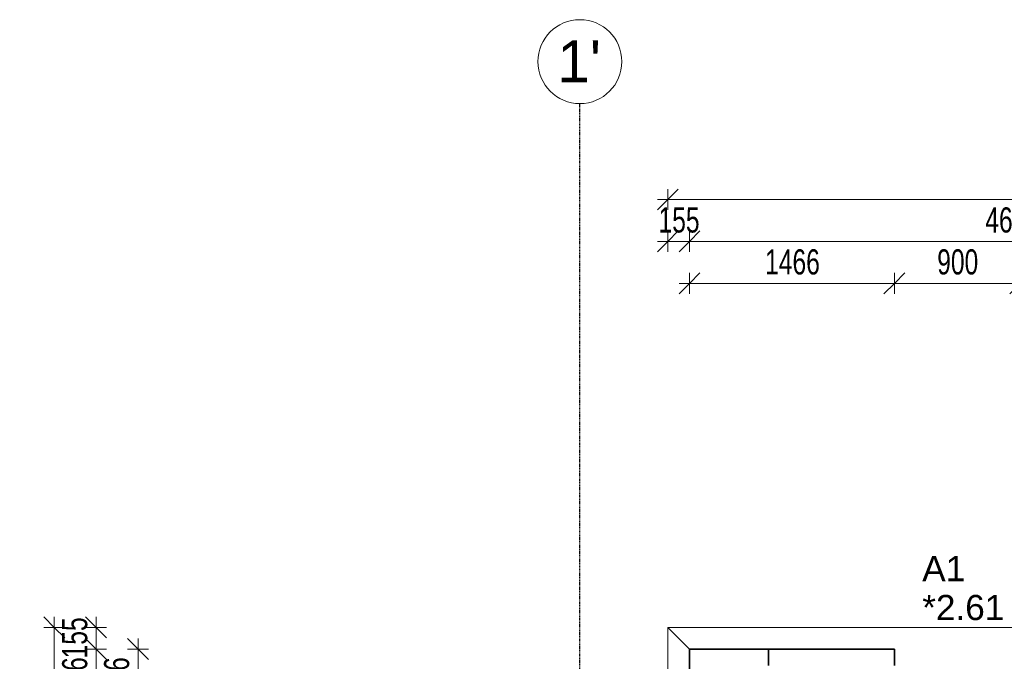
# Model space of a CAD drawing. Header units: millimetres. Extents: x -80560 to 110805, y -11020 to 52719.
# Tile 83 of 182: x 30887 to 37931, y 48128 to 52719. Entities that reach past the tile are written whole.
import ezdxf

# ---------------------------------------------------------------- set-up
doc = ezdxf.new("R2010")
doc.units = ezdxf.units.MM
doc.linetypes.add('CENTER2', pattern=[20, 8, -4, 4, -4])
doc.linetypes.add('DASHED2-1', pattern=[3, 2, -1])
for name, color, linetype, lineweight in [('A-ANNO-DIMS', 211, 'Continuous', 9), ('A-ANNO-DIMS-100', 211, 'Continuous', 9), ('A-FLOR-OVHD', 1, 'DASHED2-1', 18), ('A-GLAZ-IDEN', 152, 'Continuous', 18), ('A-WALL', 113, 'Continuous', 35), ('S-GRID', 1, 'Continuous', 9), ('S-GRID-IDEN', 1, 'Continuous', 9)]:
    doc.layers.add(name, color=color, linetype=linetype, lineweight=lineweight)
doc.styles.add('Arial', font='arial.ttf', dxfattribs={"height": 180})
doc.styles.add('Arial_5', font='arial.ttf', dxfattribs={"height": 300})
doc.styles.add('Arial_6', font='arial.ttf', dxfattribs={"width": 0.7, "height": 180})
doc.dimstyles.new('n3o_1_8', dxfattribs={"dimscale": 304.8, "dimtxt": 183.646692, "dimasz": 0.492126, "dimexe": 0.246063, "dimexo": 0.0625, "dimgap": 0.032808, "dimtad": 1, "dimdec": 0, "dimdsep": 46, "dimtxsty": 'Arial_6', "dimblk1": 'OBLIQUE', "dimblk2": 'OBLIQUE', "dimsah": 1, "dimcen": 0.09, "dimdle": 0.246063, "dimazin": 0, "dimtfac": 1, "dimtdec": 4, "dimtix": 1, "dimtmove": 0, "dimatfit": 3, "dimfxl": 0.246063, "dimfxlon": 1, "dimtvp": 1, "dimtolj": 1, "dimtzin": 0, "dimarcsym": 2})

# ---------------------------------------------------------------- blocks, each defined once
blk = doc.blocks.new('Basic Wall _ 41_WA_n3o_cladding_vertikaal_random_100mm_oorspronkelijk - ___-31301030-DO_02 tweede verdieping')
at = {"layer": 'A-WALL', "lineweight": 18}
for p, q in [((10784, 48216), (10629, 48371)), ((10629, 48371), (59321, 48371))]:
    blk.add_line(p, q, dxfattribs=at)
blk = doc.blocks.new('Basic Wall _ 41_WA_n3o_cladding_vertikaal_random_100mm_oorspronkelijk - ___-31301032-DO_02 tweede verdieping')
at = {"layer": 'A-WALL', "lineweight": 18}
for p, q in [((10629, 48371), (10784, 48216)), ((10629, 21879), (10629, 48371))]:
    blk.add_line(p, q, dxfattribs=at)
blk = doc.blocks.new('Grid - r_3_0mm-316018-DO_02 tweede verdieping')
at = {"layer": 'S-GRID-IDEN'}
blk.add_circle((0, 0), 3, dxfattribs=at)
blk = doc.blocks.new('DIMBLOCK3-DO_02 tweede verdieping')
at = {"layer": 'A-ANNO-DIMS-100'}
for p, q in [((31734.2, 48216), (31659.2, 48291)), ((31734.2, 48291), (31734.2, 47800)), ((31809.2, 48216), (31659.2, 48216)), ((31734.2, 48216), (31809.2, 48141)), ((31734.2, 48216), (31809.2, 48216)), ((31734.2, 47800), (31659.2, 47875)), ((31809.2, 47800), (31659.2, 47800)), ((31734.2, 47800), (31809.2, 47725)), ((31734.2, 47800), (31809.2, 47800))]:
    blk.add_line(p, q, dxfattribs=at)
at = {"layer": 'A-ANNO-DIMS-100', "color": 0, "insert": (31490.5, 47863.9), "char_height": 180, "width": 345.821, "attachment_point": 1, "rotation": 90, "line_spacing_factor": 0.941778, "style": 'Arial_6'}
blk.add_mtext('416', dxfattribs=at)
blk = doc.blocks.new('_Oblique')
at = {"color": 0, "linetype": 'ByBlock', "lineweight": -2}
blk.add_line((-0.5, -0.5), (0.5, 0.5), dxfattribs=at)
blk = doc.blocks.new('DIMBLOCK30-DO_02 tweede verdieping')
at = {"layer": 'A-ANNO-DIMS-100'}
for p, q in [((35678.8, 50832.7), (35753.8, 50907.7)), ((35678.8, 50757.7), (35678.8, 50907.7)), ((37144.8, 50832.7), (37219.8, 50907.7)), ((37144.8, 50757.7), (37144.8, 50907.7)), ((35603.8, 50832.7), (37144.8, 50832.7)), ((35678.8, 50832.7), (35603.8, 50757.7)), ((35678.8, 50832.7), (35678.8, 50757.7)), ((37144.8, 50832.7), (37069.8, 50757.7)), ((37144.8, 50832.7), (37144.8, 50757.7))]:
    blk.add_line(p, q, dxfattribs=at)
at = {"layer": 'A-ANNO-DIMS-100', "color": 0, "insert": (36219.7, 51076.4), "char_height": 180, "width": 461.094, "attachment_point": 1, "line_spacing_factor": 0.941778, "style": 'Arial_6'}
blk.add_mtext('1466', dxfattribs=at)
blk = doc.blocks.new('DIMBLOCK31-DO_02 tweede verdieping')
at = {"layer": 'A-ANNO-DIMS-100'}
for p, q in [((37144.8, 50832.7), (37219.8, 50907.7)), ((37144.8, 50757.7), (37144.8, 50907.7)), ((38044.8, 50832.7), (38119.8, 50907.7)), ((38044.8, 50757.7), (38044.8, 50907.7)), ((37144.8, 50832.7), (37069.8, 50757.7)), ((37144.8, 50832.7), (38044.8, 50832.7)), ((37144.8, 50832.7), (37144.8, 50757.7)), ((38044.8, 50832.7), (37969.8, 50757.7)), ((38044.8, 50832.7), (38044.8, 50757.7))]:
    blk.add_line(p, q, dxfattribs=at)
at = {"layer": 'A-ANNO-DIMS-100', "color": 0, "insert": (37450.7, 51076.4), "char_height": 180, "width": 345.821, "attachment_point": 1, "line_spacing_factor": 0.941778, "style": 'Arial_6'}
blk.add_mtext('900', dxfattribs=at)
blk = doc.blocks.new('DIMBLOCK136-DO_02 tweede verdieping')
at = {"layer": 'A-ANNO-DIMS-100'}
for p, q in [((35523.8, 51132.7), (35598.8, 51207.7)), ((35523.8, 51057.7), (35523.8, 51207.7)), ((35678.8, 51132.7), (35753.8, 51207.7)), ((35678.8, 51057.7), (35678.8, 51207.7)), ((35448.8, 51132.7), (35678.8, 51132.7)), ((35523.8, 51132.7), (35448.8, 51057.7)), ((35523.8, 51132.7), (35523.8, 51057.7)), ((35678.8, 51132.7), (35603.8, 51057.7)), ((35678.8, 51132.7), (35678.8, 51057.7))]:
    blk.add_line(p, q, dxfattribs=at)
at = {"layer": 'A-ANNO-DIMS-100', "color": 0, "insert": (35457.2, 51376.4), "char_height": 180, "width": 345.821, "attachment_point": 1, "line_spacing_factor": 0.941778, "style": 'Arial_6'}
blk.add_mtext('155', dxfattribs=at)
blk = doc.blocks.new('DIMBLOCK137-DO_02 tweede verdieping')
at = {"layer": 'A-ANNO-DIMS-100'}
for p, q in [((35678.8, 51132.7), (35753.8, 51207.7)), ((35678.8, 51057.7), (35678.8, 51207.7)), ((40294.8, 51132.7), (40369.8, 51207.7)), ((40294.8, 51207.7), (40294.8, 51057.7)), ((40294.8, 51132.7), (40294.8, 51207.7)), ((35678.8, 51132.7), (35603.8, 51057.7)), ((35678.8, 51132.7), (40294.8, 51132.7)), ((35678.8, 51132.7), (35678.8, 51057.7)), ((40294.8, 51132.7), (40219.8, 51057.7))]:
    blk.add_line(p, q, dxfattribs=at)
at = {"layer": 'A-ANNO-DIMS-100', "color": 0, "insert": (37794.7, 51376.4), "char_height": 180, "width": 461.094, "attachment_point": 1, "line_spacing_factor": 0.941778, "style": 'Arial_6'}
blk.add_mtext('4616', dxfattribs=at)
blk = doc.blocks.new('DIMBLOCK167-DO_02 tweede verdieping')
at = {"layer": 'A-ANNO-DIMS-100'}
for p, q in [((31434.2, 48371), (31359.2, 48446)), ((31434.2, 48446), (31434.2, 48216)), ((31509.2, 48371), (31359.2, 48371)), ((31434.2, 48371), (31509.2, 48296)), ((31434.2, 48371), (31509.2, 48371)), ((31434.2, 48216), (31359.2, 48291)), ((31509.2, 48216), (31359.2, 48216)), ((31434.2, 48216), (31509.2, 48141)), ((31434.2, 48216), (31509.2, 48216))]:
    blk.add_line(p, q, dxfattribs=at)
at = {"layer": 'A-ANNO-DIMS-100', "color": 0, "insert": (31190.5, 48149.4), "char_height": 180, "width": 345.821, "attachment_point": 1, "rotation": 90, "line_spacing_factor": 0.941778, "style": 'Arial_6'}
blk.add_mtext('155', dxfattribs=at)
blk = doc.blocks.new('DIMBLOCK168-DO_02 tweede verdieping')
at = {"layer": 'A-ANNO-DIMS-100'}
for p, q in [((31434.2, 48216), (31359.2, 48291)), ((31509.2, 48216), (31359.2, 48216)), ((31434.2, 48216), (31434.2, 47800)), ((31434.2, 48216), (31509.2, 48141)), ((31434.2, 48216), (31509.2, 48216)), ((31434.2, 47800), (31359.2, 47875)), ((31509.2, 47800), (31359.2, 47800)), ((31434.2, 47800), (31509.2, 47725)), ((31434.2, 47800), (31509.2, 47800))]:
    blk.add_line(p, q, dxfattribs=at)
at = {"layer": 'A-ANNO-DIMS-100', "color": 0, "insert": (31190.5, 47863.9), "char_height": 180, "width": 345.821, "attachment_point": 1, "rotation": 90, "line_spacing_factor": 0.941778, "style": 'Arial_6'}
blk.add_mtext('416', dxfattribs=at)
blk = doc.blocks.new('DIMBLOCK174-DO_02 tweede verdieping')
at = {"layer": 'A-ANNO-DIMS-100'}
for p, q in [((31134.2, 48371), (31059.2, 48446)), ((31134.2, 9354), (31134.2, 48446)), ((31209.2, 48371), (31059.2, 48371)), ((31134.2, 48371), (31209.2, 48296)), ((31134.2, 48371), (31209.2, 48371)), ((31134.2, 9429), (31059.2, 9504)), ((31209.2, 9429), (31059.2, 9429)), ((31134.2, 9429), (31209.2, 9354)), ((31134.2, 9429), (31209.2, 9429))]:
    blk.add_line(p, q, dxfattribs=at)
at = {"layer": 'A-ANNO-DIMS-100', "color": 0, "insert": (30890.5, 28659.8), "char_height": 180, "width": 576.368, "attachment_point": 1, "rotation": 90, "line_spacing_factor": 0.941778, "style": 'Arial_6'}
blk.add_mtext('38942', dxfattribs=at)
blk = doc.blocks.new('DIMBLOCK175-DO_02 tweede verdieping')
at = {"layer": 'A-ANNO-DIMS-100'}
for p, q in [((35523.8, 51432.7), (35598.8, 51507.7)), ((35523.8, 51357.7), (35523.8, 51507.7)), ((84215.8, 51432.7), (84290.8, 51507.7)), ((84215.8, 51357.7), (84215.8, 51507.7)), ((35448.8, 51432.7), (84290.8, 51432.7)), ((35523.8, 51432.7), (35448.8, 51357.7)), ((35523.8, 51432.7), (35523.8, 51357.7)), ((84215.8, 51432.7), (84140.8, 51357.7)), ((84215.8, 51432.7), (84215.8, 51357.7))]:
    blk.add_line(p, q, dxfattribs=at)
at = {"layer": 'A-ANNO-DIMS-100', "color": 0, "insert": (59629.7, 51676.4), "char_height": 180, "width": 576.368, "attachment_point": 1, "line_spacing_factor": 0.941778, "style": 'Arial_6'}
blk.add_mtext('48692', dxfattribs=at)

msp = doc.modelspace()

# ---------------------------------------------------------------- linework, layer by layer
at = {"layer": 'A-FLOR-OVHD'}
for p, q in [((35523.8, 21879), (35523.8, 48371)), ((35523.8, 48371), (84215.8, 48371))]:
    msp.add_line(p, q, dxfattribs=at)
at = {"layer": 'A-WALL'}
for p, q in [((35678.8, 48216), (35678.8, 46900)), ((37144.8, 48216), (35678.8, 48216)), ((36244.8, 48099), (36244.8, 48216)), ((37144.8, 48099), (37144.8, 48216))]:
    msp.add_line(p, q, dxfattribs=at)
at = {"layer": 'S-GRID', "linetype": 'CENTER2', "lineweight": 25}
msp.add_line((34894.8, 4383.3), (34894.8, 52119.1), dxfattribs=at)

# ---------------------------------------------------------------- block references
at = {"layer": 'A-WALL', "lineweight": 18}
for name in ['Basic Wall _ 41_WA_n3o_cladding_vertikaal_random_100mm_oorspronkelijk - ___-31301030-DO_02 tweede verdieping', 'Basic Wall _ 41_WA_n3o_cladding_vertikaal_random_100mm_oorspronkelijk - ___-31301032-DO_02 tweede verdieping']:
    msp.add_blockref(name, (24894.8, 0), dxfattribs=at)
at = {"layer": 'S-GRID-IDEN', "xscale": 99.99999999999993, "yscale": 99.99999999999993, "zscale": 99.99999999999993}
msp.add_blockref('Grid - r_3_0mm-316018-DO_02 tweede verdieping', (34894.8, 52419.1), dxfattribs=at)

# ---------------------------------------------------------------- texts
at = {"layer": 'A-GLAZ-IDEN', "lineweight": 9, "char_height": 180, "attachment_point": 1, "style": 'Arial'}
for s, insert, width in [('A1', (37343.6, 48881.5), 368.776), ('*2.61', (37343.6, 48603.6), 697.468)]:
    msp.add_mtext(s, dxfattribs=dict(at, insert=insert, width=width))
at = {"layer": 'S-GRID-IDEN', "insert": (34732.7, 52570.9), "char_height": 300, "width": 384.81, "attachment_point": 1, "style": 'Arial_5'}
msp.add_mtext("1'", dxfattribs=at)

# ---------------------------------------------------------------- dimensions: what is measured, and where the dimension line sits
at = {"layer": 'A-ANNO-DIMS'}
for base, p1, p2, override, picture, middle in [((84215.8, 51432.7), (35523.8, 51357.7), (84215.8, 51357.7), {"dimpost": '<>', "dimfxl": 48692}, 'DIMBLOCK175-DO_02 tweede verdieping', (59869.8, 51534.6)), ((35678.8, 51132.7), (35523.8, 51057.7), (35678.8, 51057.7), {"dimpost": '<>', "dimfxl": 155}, 'DIMBLOCK136-DO_02 tweede verdieping', (35601.3, 51234.6)), ((40294.8, 51132.7), (35678.8, 51057.7), (40294.8, 51207.7), {"dimpost": '<>', "dimfxl": 4618.436532}, 'DIMBLOCK137-DO_02 tweede verdieping', (37986.8, 51234.6)), ((37144.8, 50832.7), (35678.8, 50757.7), (37144.8, 50757.7), {"dimpost": '<>', "dimfxl": 1466}, 'DIMBLOCK30-DO_02 tweede verdieping', (36411.8, 50934.6)), ((38044.8, 50832.7), (37144.8, 50757.7), (38044.8, 50757.7), {"dimpost": '<>', "dimfxl": 900}, 'DIMBLOCK31-DO_02 tweede verdieping', (37594.8, 50934.6))]:
    dim = msp.add_linear_dim(base=base, p1=p1, p2=p2, dimstyle='n3o_1_8', override=override, dxfattribs=at)
    dim.commit()
    dim.dimension.update_dxf_attribs({"geometry": picture, "text_midpoint": middle})
for base, p1, p2, override, picture, middle in [((31434.2, 48216), (31509.2, 48371), (31509.2, 48216), {"dimpost": '<>', "dimfxl": 155}, 'DIMBLOCK167-DO_02 tweede verdieping', (31332.3, 48293.5)), ((31134.2, 48371), (31209.2, 9429), (31209.2, 48371), {"dimpost": '<>', "dimfxl": 38942}, 'DIMBLOCK174-DO_02 tweede verdieping', (31032.2, 28900)), ((31434.2, 47800), (31509.2, 48216), (31509.2, 47800), {"dimpost": '<>', "dimfxl": 416}, 'DIMBLOCK168-DO_02 tweede verdieping', (31332.3, 48008)), ((31734.2, 47800), (31809.2, 48216), (31809.2, 47800), {"dimpost": '<>', "dimfxl": 416}, 'DIMBLOCK3-DO_02 tweede verdieping', (31632.3, 48008))]:
    dim = msp.add_linear_dim(base=base, p1=p1, p2=p2, angle=90, dimstyle='n3o_1_8', override=override, dxfattribs=at)
    dim.commit()
    dim.dimension.update_dxf_attribs({"geometry": picture, "text_midpoint": middle})

doc.saveas('drawing.dxf')
